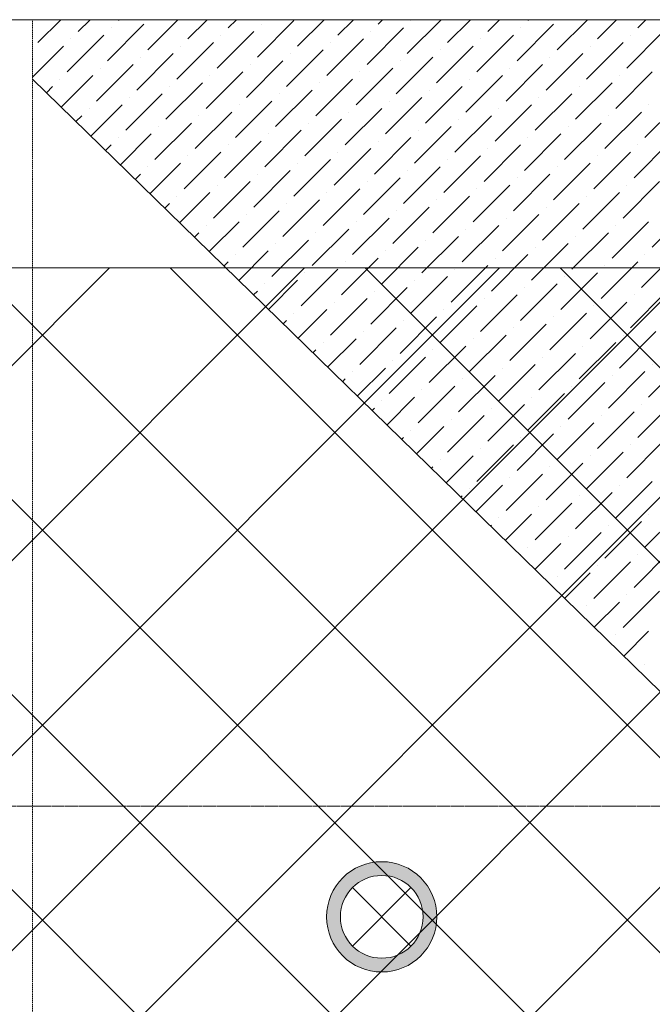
# Model space of a CAD drawing. Header units: millimetres. Extents: x -150 to 17700, y -24664 to 13830.
# Tile 32 of 58: x 4025 to 5172, y 12045 to 13830. Entities that reach past the tile are written whole.
import ezdxf

# ---------------------------------------------------------------- set-up
doc = ezdxf.new("R2010")
doc.units = ezdxf.units.MM
doc.header["$MEASUREMENT"] = 0
doc.linetypes.add('HIDDENX2', pattern=[19.05, 12.7, -6.35])
doc.linetypes.add('RCP XREF$0$( Hidden )', pattern=[0.375, 0.25, -0.125])
doc.layers.get('0').update_dxf_attribs({"lineweight": 5})
for name, color, linetype, lineweight, true_color in [('M-MEP-ELFA-CABLE', 1, 'HIDDENX2', 20, 0xff0000), ('M-MEP-ELLG-LIGHT', 5, 'Continuous', 15, 0x0000ff), ('RCP XREF$0$A-CEILING-01', 9, 'Continuous', 0, 0x808080), ('RCP XREF$0$A-CELING ELEMENT', 9, 'Continuous', 0, 0x808080), ('RCP XREF$0$A-Wall & Column', 9, 'Continuous', 0, 0x808080), ('RCP XREF$0$XR-CP-DS$0$Level 24', 9, 'Continuous', 0, 0x808080)]:
    doc.layers.add(name, color=color, linetype=linetype, lineweight=lineweight, true_color=true_color)

# ---------------------------------------------------------------- blocks, each defined once
blk = doc.blocks.new('RCP XREF')
at = {"layer": 'RCP XREF$0$A-CEILING-01', "color": 8, "linetype": 'Continuous', "lineweight": 0, "true_color": 0x808080}
for p, q in [((200, 9392.4), (4187.6, 13380)), ((200, 9038.8), (4541.2, 13380)), ((200, 8685.3), (4894.7, 13380)), ((200, 8331.7), (5248.3, 13380)), ((200, 7978.2), (5601.8, 13380)), ((200, 7271.1), (6308.9, 13380)), ((11011.1, 5252.3), (2883.5, 13380)), ((11187.9, 5429.1), (3237, 13380)), ((11364.7, 5605.9), (3590.6, 13380)), ((6029.9, 11294.2), (3944.1, 13380)), ((11718.3, 5959.4), (4297.7, 13380)), ((11895, 6136.2), (4651.2, 13380)), ((12071.8, 6313), (5004.8, 13380)), ((200, 7624.6), (5890, 13314.6))]:
    blk.add_line(p, q, dxfattribs=at)
at = {"layer": 'RCP XREF$0$A-CEILING-01', "color": 8, "lineweight": 0, "true_color": 0x808080}
blk.add_line((5890, 13380), (350, 13380), dxfattribs=at)
at = {"layer": 'RCP XREF$0$A-CELING ELEMENT', "color": 8, "linetype": 'RCP XREF$0$( Hidden )', "lineweight": 0, "ltscale": 10, "true_color": 0x808080}
for p, q in [((4048, 4720), (4048, 13830)), ((4048, 13830), (13250, 13830))]:
    blk.add_line(p, q, dxfattribs=at)
at = {"layer": 'RCP XREF$0$A-CELING ELEMENT', "color": 8, "linetype": 'Continuous', "lineweight": 0, "true_color": 0x808080, "transparency": 33554687}
for p, q in [((4058, 13788.6), (4099.4, 13830)), ((4130.9, 13808.5), (4152.4, 13830)), ((4183.9, 13755.4), (4250.2, 13821.7)), ((4190.6, 13815.1), (4190.6, 13815.1)), ((4203.8, 13828.4), (4205.5, 13830)), ((4256.9, 13775.3), (4311.5, 13830)), ((4329.8, 13795.2), (4364.6, 13830)), ((4402.7, 13815.1), (4417.6, 13830)), ((4455.7, 13762.1), (4522, 13828.4)), ((4462.4, 13821.7), (4462.4, 13821.7)), ((4528.7, 13782), (4576.7, 13830)), ((4601.6, 13801.8), (4629.7, 13830)), ((4654.6, 13748.8), (4720.9, 13815.1)), ((4674.5, 13821.7), (4682.8, 13830)), ((4727.5, 13768.7), (4788.8, 13830)), ((4734.2, 13828.4), (4734.2, 13828.4)), ((4800.4, 13788.6), (4841.9, 13830)), ((4873.4, 13808.5), (4894.9, 13830)), ((4926.4, 13755.4), (4992.7, 13821.7)), ((4933, 13815.1), (4933, 13815.1)), ((4946.3, 13828.4), (4947.9, 13830)), ((4999.3, 13775.3), (5054, 13830)), ((5072.2, 13795.2), (5107, 13830)), ((5145.2, 13815.1), (5160.1, 13830)), ((4111, 13735.6), (4177.3, 13801.8)), ((4382.8, 13742.2), (4449.1, 13808.5)), ((4389.4, 13801.8), (4389.4, 13801.8)), ((4661.2, 13808.5), (4661.2, 13808.5)), ((4853.5, 13735.6), (4919.8, 13801.8)), ((5125.3, 13742.2), (5191.6, 13808.5)), ((5131.9, 13801.8), (5131.9, 13801.8)), ((4048, 13725.6), (4104.4, 13782)), ((4117.6, 13795.2), (4117.6, 13795.2)), ((4309.9, 13722.3), (4376.2, 13788.6)), ((4316.5, 13782), (4316.5, 13782)), ((4581.7, 13728.9), (4648, 13795.2)), ((4588.3, 13788.6), (4588.3, 13788.6)), ((4780.6, 13715.7), (4846.8, 13782)), ((4860.1, 13795.2), (4860.1, 13795.2)), ((5052.4, 13722.3), (5118.6, 13788.6)), ((5059, 13782), (5059, 13782)), ((4237, 13702.4), (4303.3, 13768.7)), ((4243.6, 13762.1), (4243.6, 13762.1)), ((4508.8, 13709), (4575.1, 13775.3)), ((4515.4, 13768.7), (4515.4, 13768.7)), ((4707.6, 13695.8), (4773.9, 13762.1)), ((4787.2, 13775.3), (4787.2, 13775.3)), ((4979.4, 13702.4), (5045.7, 13768.7)), ((4986.1, 13762.1), (4986.1, 13762.1)), ((4164, 13682.5), (4230.3, 13748.8)), ((4435.8, 13689.2), (4502.1, 13755.4)), ((4442.5, 13748.8), (4442.5, 13748.8)), ((4714.3, 13755.4), (4714.3, 13755.4)), ((4906.5, 13682.5), (4972.8, 13748.8)), ((4100, 13671.5), (4157.4, 13728.9)), ((4170.7, 13742.2), (4170.7, 13742.2)), ((4362.9, 13669.3), (4429.2, 13735.6)), ((4369.6, 13728.9), (4369.6, 13728.9)), ((4634.7, 13675.9), (4701, 13742.2)), ((4641.3, 13735.6), (4641.3, 13735.6)), ((4833.6, 13662.6), (4899.9, 13728.9)), ((4913.1, 13742.2), (4913.1, 13742.2)), ((5105.4, 13669.3), (5171.7, 13735.6)), ((5112, 13728.9), (5112, 13728.9)), ((4073.2, 13697.7), (4084.5, 13709)), ((4097.8, 13722.3), (4097.8, 13722.3)), ((4290, 13649.4), (4356.3, 13715.7)), ((4296.6, 13709), (4296.6, 13709)), ((4561.8, 13656), (4628.1, 13722.3)), ((4568.4, 13715.7), (4568.4, 13715.7)), ((4760.7, 13642.7), (4827, 13709)), ((4840.2, 13722.3), (4840.2, 13722.3)), ((5032.5, 13649.4), (5098.8, 13715.7)), ((5039.1, 13709), (5039.1, 13709)), ((4217.1, 13629.5), (4283.4, 13695.8)), ((4488.9, 13636.1), (4555.2, 13702.4)), ((4495.5, 13695.8), (4495.5, 13695.8)), ((4767.3, 13702.4), (4767.3, 13702.4)), ((4959.5, 13629.5), (5025.8, 13695.8)), ((4153.7, 13619.1), (4210.5, 13675.9)), ((4223.7, 13689.2), (4223.7, 13689.2)), ((4416, 13616.2), (4482.2, 13682.5)), ((4422.6, 13675.9), (4422.6, 13675.9)), ((4687.8, 13622.9), (4754, 13689.2)), ((4694.4, 13682.5), (4694.4, 13682.5)), ((4886.6, 13609.6), (4952.9, 13675.9)), ((4966.2, 13689.2), (4966.2, 13689.2)), ((5158.4, 13616.2), (5224.7, 13682.5)), ((5165, 13675.9), (5165, 13675.9)), ((4126.8, 13645.3), (4137.5, 13656)), ((4150.8, 13669.3), (4150.8, 13669.3)), ((4343, 13596.3), (4409.3, 13662.6)), ((4349.7, 13656), (4349.7, 13656)), ((4614.8, 13603), (4681.1, 13669.3)), ((4621.5, 13662.6), (4621.5, 13662.6)), ((4813.7, 13589.7), (4880, 13656)), ((4893.3, 13669.3), (4893.3, 13669.3)), ((5085.5, 13596.3), (5151.8, 13662.6)), ((5092.1, 13656), (5092.1, 13656)), ((4270.1, 13576.5), (4336.4, 13642.7)), ((4541.9, 13583.1), (4608.2, 13649.4)), ((4548.5, 13642.7), (4548.5, 13642.7)), ((4820.3, 13649.4), (4820.3, 13649.4)), ((5012.6, 13576.5), (5078.9, 13642.7)), ((4207.4, 13566.7), (4263.5, 13622.9)), ((4276.7, 13636.1), (4276.7, 13636.1)), ((4469, 13563.2), (4535.3, 13629.5)), ((4475.6, 13622.9), (4475.6, 13622.9)), ((4740.8, 13569.8), (4807.1, 13636.1)), ((4747.4, 13629.5), (4747.4, 13629.5)), ((4939.7, 13556.6), (5005.9, 13622.9)), ((5019.2, 13636.1), (5019.2, 13636.1)), ((4180.5, 13592.9), (4190.6, 13603)), ((4203.8, 13616.2), (4203.8, 13616.2)), ((4396.1, 13543.3), (4462.4, 13609.6)), ((4402.7, 13603), (4402.7, 13603)), ((4667.9, 13549.9), (4734.2, 13616.2)), ((4674.5, 13609.6), (4674.5, 13609.6)), ((4866.7, 13536.7), (4933, 13603)), ((4946.3, 13616.2), (4946.3, 13616.2)), ((5138.5, 13543.3), (5204.8, 13609.6)), ((5145.2, 13603), (5145.2, 13603)), ((4323.1, 13523.4), (4389.4, 13589.7)), ((4329.8, 13583.1), (4329.8, 13583.1)), ((4594.9, 13530.1), (4661.2, 13596.3)), ((4601.6, 13589.7), (4601.6, 13589.7)), ((4793.8, 13516.8), (4860.1, 13583.1)), ((4873.4, 13596.3), (4873.4, 13596.3)), ((5065.6, 13523.4), (5131.9, 13589.7)), ((5072.2, 13583.1), (5072.2, 13583.1)), ((4261, 13514.3), (4316.5, 13569.8)), ((4522, 13510.2), (4588.3, 13576.5)), ((4528.7, 13569.8), (4528.7, 13569.8)), ((4800.4, 13576.5), (4800.4, 13576.5)), ((4992.7, 13503.5), (5059, 13569.8)), ((4234.2, 13540.5), (4243.6, 13549.9)), ((4256.9, 13563.2), (4256.9, 13563.2)), ((4449.1, 13490.3), (4515.4, 13556.6)), ((4455.7, 13549.9), (4455.7, 13549.9)), ((4720.9, 13496.9), (4787.2, 13563.2)), ((4727.5, 13556.6), (4727.5, 13556.6)), ((4919.8, 13483.6), (4986.1, 13549.9)), ((4999.3, 13563.2), (4999.3, 13563.2)), ((4376.2, 13470.4), (4442.5, 13536.7)), ((4382.8, 13530.1), (4382.8, 13530.1)), ((4648, 13477), (4714.3, 13543.3)), ((4654.6, 13536.7), (4654.6, 13536.7)), ((4846.8, 13463.8), (4913.1, 13530.1)), ((4926.4, 13543.3), (4926.4, 13543.3)), ((5118.6, 13470.4), (5184.9, 13536.7)), ((5125.3, 13530.1), (5125.3, 13530.1)), ((4314.7, 13461.9), (4369.6, 13516.8)), ((4575.1, 13457.1), (4641.3, 13523.4)), ((4581.7, 13516.8), (4581.7, 13516.8)), ((4853.5, 13523.4), (4853.5, 13523.4)), ((5045.7, 13450.5), (5112, 13516.8)), ((4287.9, 13488.1), (4296.6, 13496.9)), ((4309.9, 13510.2), (4309.9, 13510.2)), ((4502.1, 13437.2), (4568.4, 13503.5)), ((4508.8, 13496.9), (4508.8, 13496.9)), ((4773.9, 13443.9), (4840.2, 13510.2)), ((4780.6, 13503.5), (4780.6, 13503.5)), ((4972.8, 13430.6), (5039.1, 13496.9)), ((5052.4, 13510.2), (5052.4, 13510.2)), ((4429.2, 13417.4), (4495.5, 13483.6)), ((4435.8, 13477), (4435.8, 13477)), ((4701, 13424), (4767.3, 13490.3)), ((4707.6, 13483.6), (4707.6, 13483.6)), ((4899.9, 13410.7), (4966.2, 13477)), ((4979.4, 13490.3), (4979.4, 13490.3)), ((5171.7, 13417.4), (5238, 13483.6)), ((4368.4, 13409.6), (4422.6, 13463.8)), ((4628.1, 13404.1), (4694.4, 13470.4)), ((4634.7, 13463.8), (4634.7, 13463.8)), ((4906.5, 13470.4), (4906.5, 13470.4)), ((5098.8, 13397.5), (5165, 13463.8)), ((4341.5, 13435.8), (4349.7, 13443.9)), ((4362.9, 13457.1), (4362.9, 13457.1)), ((4555.2, 13384.2), (4621.5, 13450.5)), ((4561.8, 13443.9), (4561.8, 13443.9)), ((4827, 13390.8), (4893.3, 13457.1)), ((4833.6, 13450.5), (4833.6, 13450.5)), ((5025.8, 13377.6), (5092.1, 13443.9)), ((5105.4, 13457.1), (5105.4, 13457.1)), ((4482.2, 13364.3), (4548.5, 13430.6)), ((4488.9, 13424), (4488.9, 13424)), ((4754, 13371), (4820.3, 13437.2)), ((4760.7, 13430.6), (4760.7, 13430.6)), ((4952.9, 13357.7), (5019.2, 13424)), ((5032.5, 13437.2), (5032.5, 13437.2)), ((4422.1, 13357.2), (4475.6, 13410.7)), ((4681.1, 13351.1), (4747.4, 13417.4)), ((4687.8, 13410.7), (4687.8, 13410.7)), ((4959.5, 13417.4), (4959.5, 13417.4)), ((5151.8, 13344.4), (5218.1, 13410.7)), ((4395.2, 13383.4), (4402.7, 13390.8)), ((4416, 13404.1), (4416, 13404.1)), ((4608.2, 13331.2), (4674.5, 13397.5)), ((4614.8, 13390.8), (4614.8, 13390.8)), ((4880, 13337.8), (4946.3, 13404.1)), ((4886.6, 13397.5), (4886.6, 13397.5)), ((5078.9, 13324.6), (5145.2, 13390.8)), ((5158.4, 13404.1), (5158.4, 13404.1)), ((4535.3, 13311.3), (4601.6, 13377.6)), ((4541.9, 13371), (4541.9, 13371)), ((4807.1, 13317.9), (4873.4, 13384.2)), ((4813.7, 13377.6), (4813.7, 13377.6)), ((5005.9, 13304.7), (5072.2, 13371)), ((5085.5, 13384.2), (5085.5, 13384.2)), ((4469, 13351.1), (4469, 13351.1)), ((4475.7, 13304.8), (4528.7, 13357.7)), ((4734.2, 13298), (4800.4, 13364.3)), ((4740.8, 13357.7), (4740.8, 13357.7)), ((4933, 13284.8), (4999.3, 13351.1)), ((5012.6, 13364.3), (5012.6, 13364.3)), ((4448.9, 13331), (4455.7, 13337.8)), ((4661.2, 13278.1), (4727.5, 13344.4)), ((4667.9, 13337.8), (4667.9, 13337.8)), ((4939.7, 13344.4), (4939.7, 13344.4)), ((5131.9, 13271.5), (5198.2, 13337.8)), ((4588.3, 13258.3), (4654.6, 13324.6)), ((4594.9, 13317.9), (4594.9, 13317.9)), ((4860.1, 13264.9), (4926.4, 13331.2)), ((4866.7, 13324.6), (4866.7, 13324.6)), ((5059, 13251.6), (5125.3, 13317.9)), ((5138.5, 13331.2), (5138.5, 13331.2)), ((4522, 13298), (4522, 13298)), ((4529.4, 13252.4), (4581.7, 13304.7)), ((4787.2, 13245), (4853.5, 13311.3)), ((4793.8, 13304.7), (4793.8, 13304.7)), ((4986.1, 13231.7), (5052.4, 13298)), ((5065.6, 13311.3), (5065.6, 13311.3)), ((4502.6, 13278.6), (4508.8, 13284.8)), ((4714.3, 13225.1), (4780.6, 13291.4)), ((4720.9, 13284.8), (4720.9, 13284.8)), ((4992.7, 13291.4), (4992.7, 13291.4)), ((4641.3, 13205.2), (4707.6, 13271.5)), ((4648, 13264.9), (4648, 13264.9)), ((4913.1, 13211.9), (4979.4, 13278.1)), ((4919.8, 13271.5), (4919.8, 13271.5)), ((5112, 13198.6), (5178.3, 13264.9)), ((4575.1, 13245), (4575.1, 13245)), ((4583.1, 13200), (4634.7, 13251.6)), ((4840.2, 13192), (4906.5, 13258.3)), ((4846.8, 13251.6), (4846.8, 13251.6)), ((5039.1, 13178.7), (5105.4, 13245)), ((5118.6, 13258.3), (5118.6, 13258.3)), ((4556.2, 13226.2), (4561.8, 13231.7)), ((4767.3, 13172.1), (4833.6, 13238.4)), ((4773.9, 13231.7), (4773.9, 13231.7)), ((5045.7, 13238.4), (5045.7, 13238.4)), ((4694.4, 13152.2), (4760.7, 13218.5)), ((4701, 13211.9), (4701, 13211.9)), ((4966.2, 13158.8), (5032.5, 13225.1)), ((4972.8, 13218.5), (4972.8, 13218.5)), ((5165, 13145.6), (5231.3, 13211.9)), ((4628.1, 13192), (4628.1, 13192)), ((4636.8, 13147.6), (4687.8, 13198.6)), ((4893.3, 13138.9), (4959.5, 13205.2)), ((4899.9, 13198.6), (4899.9, 13198.6)), ((5092.1, 13125.7), (5158.4, 13192)), ((5171.7, 13205.2), (5171.7, 13205.2)), ((4609.9, 13173.8), (4614.8, 13178.7)), ((4820.3, 13119), (4886.6, 13185.3)), ((4827, 13178.7), (4827, 13178.7)), ((5098.8, 13185.3), (5098.8, 13185.3)), ((4747.4, 13099.2), (4813.7, 13165.5)), ((4754, 13158.8), (4754, 13158.8)), ((5019.2, 13105.8), (5085.5, 13172.1)), ((5025.8, 13165.5), (5025.8, 13165.5)), ((4681.1, 13138.9), (4681.1, 13138.9)), ((4690.4, 13095.2), (4740.8, 13145.6)), ((4946.3, 13085.9), (5012.6, 13152.2)), ((4952.9, 13145.6), (4952.9, 13145.6)), ((5145.2, 13072.6), (5211.5, 13138.9)), ((4663.6, 13121.4), (4667.9, 13125.7)), ((4873.4, 13066), (4939.7, 13132.3)), ((4880, 13125.7), (4880, 13125.7)), ((5072.2, 13052.8), (5138.5, 13119)), ((5151.8, 13132.3), (5151.8, 13132.3)), ((4800.4, 13046.1), (4866.7, 13112.4)), ((4807.1, 13105.8), (4807.1, 13105.8)), ((5078.9, 13112.4), (5078.9, 13112.4)), ((4734.2, 13085.9), (4734.2, 13085.9)), ((4744.1, 13042.8), (4793.8, 13092.5)), ((4999.3, 13032.9), (5065.6, 13099.2)), ((5005.9, 13092.5), (5005.9, 13092.5)), ((4717.3, 13069), (4720.9, 13072.6)), ((4926.4, 13013), (4992.7, 13079.3)), ((4933, 13072.6), (4933, 13072.6)), ((5125.3, 12999.7), (5191.6, 13066)), ((4853.5, 12993.1), (4919.8, 13059.4)), ((4860.1, 13052.8), (4860.1, 13052.8)), ((5131.9, 13059.4), (5131.9, 13059.4)), ((4787.2, 13032.9), (4787.2, 13032.9)), ((4797.8, 12990.4), (4846.8, 13039.5)), ((5052.4, 12979.8), (5118.6, 13046.1)), ((5059, 13039.5), (5059, 13039.5)), ((4770.9, 13016.6), (4773.9, 13019.6)), ((4979.4, 12959.9), (5045.7, 13026.2)), ((4986.1, 13019.6), (4986.1, 13019.6)), ((4906.5, 12940.1), (4972.8, 13006.4)), ((4913.1, 12999.7), (4913.1, 12999.7)), ((4840.2, 12979.8), (4840.2, 12979.8)), ((4851.5, 12938), (4899.9, 12986.5)), ((5105.4, 12926.8), (5171.7, 12993.1)), ((5112, 12986.5), (5112, 12986.5)), ((4824.6, 12964.2), (4827, 12966.6)), ((5032.5, 12906.9), (5098.8, 12973.2)), ((5039.1, 12966.6), (5039.1, 12966.6)), ((4959.5, 12887), (5025.8, 12953.3)), ((4966.2, 12946.7), (4966.2, 12946.7)), ((4893.3, 12926.8), (4893.3, 12926.8)), ((4905.1, 12885.6), (4952.9, 12933.4)), ((5158.4, 12873.8), (5224.7, 12940.1)), ((5165, 12933.4), (5165, 12933.4)), ((4878.3, 12911.8), (4880, 12913.5)), ((5085.5, 12853.9), (5151.8, 12920.2)), ((5092.1, 12913.5), (5092.1, 12913.5)), ((5012.6, 12834), (5078.9, 12900.3)), ((5019.2, 12893.7), (5019.2, 12893.7)), ((4946.3, 12873.8), (4946.3, 12873.8)), ((4958.8, 12833.3), (5005.9, 12880.4)), ((4932, 12859.5), (4933, 12860.5)), ((5138.5, 12800.8), (5204.8, 12867.1)), ((5145.2, 12860.5), (5145.2, 12860.5)), ((5065.6, 12781), (5131.9, 12847.3)), ((5072.2, 12840.6), (5072.2, 12840.6)), ((4999.3, 12820.7), (4999.3, 12820.7)), ((5012.5, 12780.9), (5059, 12827.4)), ((4985.6, 12807.1), (4986.1, 12807.5)), ((5118.6, 12727.9), (5184.9, 12794.2)), ((5125.3, 12787.6), (5125.3, 12787.6)), ((5052.4, 12767.7), (5052.4, 12767.7)), ((5066.2, 12728.5), (5112, 12774.3)), ((5105.4, 12714.7), (5105.4, 12714.7)), ((5119.8, 12676.1), (5165, 12721.3)), ((5158.4, 12661.6), (5158.4, 12661.6))]:
    blk.add_line(p, q, dxfattribs=at)
at = {"layer": 'RCP XREF$0$A-CELING ELEMENT', "color": 8, "lineweight": 0, "true_color": 0x808080}
blk.add_line((9510.5, 8390.5), (4048, 13722.3), dxfattribs=at)
at = {"layer": 'RCP XREF$0$A-Wall & Column', "color": 8, "lineweight": 0, "true_color": 0x808080}
blk.add_line((350, 13830), (17200, 13830), dxfattribs=at)
at = {"layer": 'RCP XREF$0$XR-CP-DS$0$Level 24', "color": 8, "linetype": 'Continuous', "lineweight": 0, "true_color": 0x808080}
blk.add_line((350, 13380), (17200, 13380), dxfattribs=at)
blk = doc.blocks.new('*U25')
at = {"lineweight": 0}
h = blk.add_hatch(color=0, dxfattribs=at)
h.dxf.hatch_style = 1
h.paths.add_polyline_path([(-70.7, 70.7), (-53, 53, -0.414214), (53, 53), (70.7, 70.7, 0.414214)])
h.paths.add_polyline_path([(75, 0, -0.198912), (53, -53), (70.7, -70.7, 0.198912), (100, 0, 0.198912), (70.7, 70.7), (53, 53, -0.198912)])
h.paths.add_polyline_path([(-53, -53), (-70.7, -70.7, 0.414214), (70.7, -70.7), (53, -53, -0.414214)])
h.paths.add_polyline_path([(-75, 0, -0.198912), (-53, 53), (-70.7, 70.7, 0.198912), (-100, 0, 0.198912), (-70.7, -70.7), (-53, -53, -0.198912)])
at = {"color": 0}
for p, q in [((-53, 53), (53, -53)), ((-53, -53), (53, 53))]:
    blk.add_line(p, q, dxfattribs=at)
at = {"color": 0, "lineweight": 0}
for radius in [100, 75]:
    blk.add_circle((0, 0), radius, dxfattribs=at)

msp = doc.modelspace()

# ---------------------------------------------------------------- linework, layer by layer
at = {"layer": 'M-MEP-ELFA-CABLE', "ltscale": 0.1}
msp.add_lwpolyline([(3359.8, 8221.9), (3359.8, 12314.1, -0.414214), (3449.8, 12404.1), (11283.9, 12404.1)], format="xyb", dxfattribs=at)

# ---------------------------------------------------------------- block references
at = {"color": 8, "true_color": 0x808080}
msp.add_blockref('RCP XREF', (0, 0), dxfattribs=at)
at = {"layer": 'M-MEP-ELLG-LIGHT', "color": 5, "true_color": 0x0000ff}
msp.add_blockref('*U25', (4681.2, 12203.7), dxfattribs=at)

doc.saveas('drawing.dxf')
